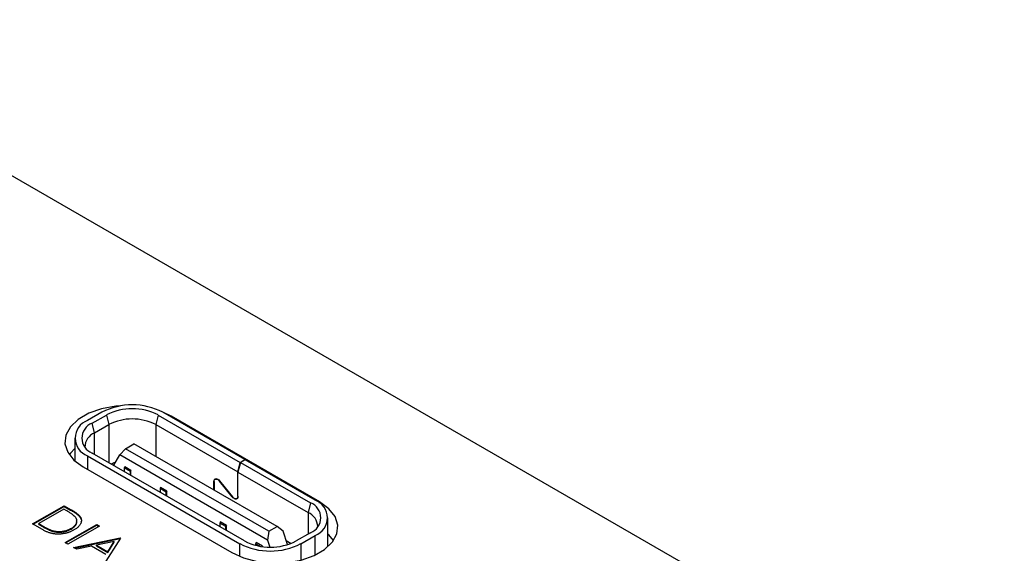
# Model space of a CAD drawing. Header units: millimetres. Extents: x 72 to 413, y 44 to 265.
# Tile 42 of 43: x 356 to 386, y 249 to 264. Entities that reach past the tile are written whole.
import ezdxf

# ---------------------------------------------------------------- set-up
doc = ezdxf.new("R2010")
doc.units = ezdxf.units.MM

msp = doc.modelspace()

# ---------------------------------------------------------------- linework, layer by layer
at = {"color": 7, "linetype": 'Continuous', "lineweight": 25}
for p, q in [((399.732, 234.717), (348.239, 264.443)), ((358.921, 252.812), (358.497, 252.567)), ((360.973, 252.696), (360.725, 252.816)), ((363.16, 251.41), (360.731, 252.812)), ((358.638, 252.486), (359.063, 252.73)), ((358.709, 252.2), (358.638, 252.486)), ((359.063, 252.73), (359.133, 252.445)), ((360.59, 252.73), (360.519, 252.445)), ((360.59, 252.73), (363.019, 251.328)), ((365.373, 250.156), (360.973, 252.696)), ((360.973, 252.673), (360.973, 252.696)), ((358.709, 252.2), (359.133, 252.445)), ((358.709, 251.563), (358.709, 252.2)), ((359.133, 252.445), (359.133, 251.318)), ((360.519, 252.445), (362.948, 251.043)), ((360.519, 252.445), (360.519, 251.502)), ((358.122, 252.045), (358.122, 251.369)), ((359.628, 251.73), (359.876, 251.873)), ((364.111, 249.428), (359.876, 251.873)), ((363.15, 248.999), (358.638, 251.604)), ((359.452, 251.547), (359.628, 251.73)), ((363.864, 249.285), (359.628, 251.73)), ((358.497, 251.522), (363.008, 248.918)), ((358.497, 251.522), (358.497, 251.118)), ((359.275, 251.24), (359.452, 251.547)), ((363.828, 249.02), (359.452, 251.547)), ((362.948, 251.043), (363.019, 251.328)), ((363.026, 251.324), (362.955, 251.038)), ((363.019, 251.328), (363.16, 251.41)), ((363.167, 251.406), (363.026, 251.324)), ((363.026, 251.324), (365.101, 250.126)), ((363.16, 251.402), (363.16, 251.41)), ((365.243, 250.208), (363.167, 251.406)), ((358.369, 251.192), (362.769, 248.652)), ((359.275, 251.236), (359.275, 251.24)), ((359.604, 251.193), (359.586, 251.163)), ((359.77, 251.057), (359.586, 251.163)), ((359.586, 251.163), (359.586, 251.057)), ((359.787, 251.087), (359.604, 251.193)), ((359.787, 251.087), (359.77, 251.057)), ((359.77, 250.951), (359.77, 251.057)), ((359.787, 250.94), (359.787, 251.087)), ((362.948, 250.321), (362.948, 251.043)), ((362.955, 251.038), (365.031, 249.84)), ((362.955, 250.317), (362.955, 251.038)), ((362.241, 250.762), (362.248, 250.767)), ((362.241, 250.508), (362.241, 250.762)), ((362.248, 250.758), (362.248, 250.504)), ((362.307, 250.843), (362.279, 250.827)), ((362.412, 250.775), (362.407, 250.772)), ((362.786, 250.302), (362.407, 250.772)), ((362.411, 250.777), (362.789, 250.307)), ((360.664, 250.581), (360.647, 250.551)), ((360.83, 250.444), (360.647, 250.551)), ((360.647, 250.551), (360.647, 250.445)), ((360.848, 250.475), (360.664, 250.581)), ((360.848, 250.475), (360.83, 250.444)), ((360.83, 250.338), (360.83, 250.444)), ((360.848, 250.328), (360.848, 250.475)), ((362.786, 250.302), (362.791, 250.305)), ((362.917, 250.252), (362.945, 250.268)), ((362.955, 250.325), (362.948, 250.321)), ((365.101, 250.126), (365.031, 249.84)), ((365.373, 250.119), (365.373, 250.156)), ((356.876, 249.504), (357.811, 250.044)), ((356.894, 249.493), (357.811, 250.023)), ((357.799, 249.94), (357.056, 249.511)), ((357.865, 249.902), (357.799, 249.94)), ((357.811, 250.044), (358, 249.935)), ((357.811, 250.023), (357.811, 250.044)), ((357.811, 250.023), (358, 249.914)), ((358, 249.914), (358, 249.935)), ((365.031, 249.84), (365.031, 249.204)), ((358.263, 249.723), (358.263, 249.744)), ((362.432, 249.561), (362.414, 249.53)), ((362.616, 249.455), (362.432, 249.561)), ((365.618, 248.827), (365.618, 249.685)), ((357.166, 249.336), (356.876, 249.504)), ((357.056, 249.511), (357.163, 249.449)), ((357.056, 249.49), (357.056, 249.511)), ((357.056, 249.49), (357.163, 249.428)), ((357.163, 249.428), (357.163, 249.449)), ((357.454, 249.287), (357.454, 249.308)), ((357.835, 248.95), (358.771, 249.49)), ((357.853, 248.939), (358.771, 249.469)), ((358.855, 249.441), (357.919, 248.901)), ((358.016, 249.352), (358.016, 249.372)), ((358.771, 249.49), (358.855, 249.441)), ((358.771, 249.469), (358.771, 249.49)), ((358.771, 249.469), (358.837, 249.431)), ((362.598, 249.424), (362.414, 249.53)), ((362.414, 249.53), (362.414, 249.424)), ((362.616, 249.455), (362.598, 249.424)), ((362.598, 249.318), (362.598, 249.424)), ((362.616, 249.308), (362.616, 249.455)), ((363.864, 249.285), (363.828, 249.02)), ((363.864, 249.285), (364.111, 249.428)), ((364.288, 249.285), (364.111, 249.428)), ((364.425, 248.891), (364.288, 249.285)), ((365.101, 249.244), (364.677, 248.999)), ((357.919, 248.901), (357.835, 248.95)), ((358.087, 248.804), (359.466, 249.088)), ((358.114, 248.789), (359.466, 249.067)), ((359.289, 248.98), (358.763, 248.871)), ((359.478, 249.081), (358.975, 248.292)), ((359.097, 248.679), (359.289, 248.98)), ((359.097, 248.658), (359.289, 248.959)), ((359.289, 248.959), (359.289, 248.98)), ((359.466, 249.088), (359.478, 249.081)), ((359.466, 249.067), (359.466, 249.088)), ((359.466, 249.067), (359.469, 249.066)), ((363.493, 248.948), (363.475, 248.918)), ((363.676, 248.842), (363.493, 248.948)), ((363.828, 249.02), (363.899, 248.817)), ((364.383, 249.012), (364.528, 248.928)), ((364.818, 248.918), (365.243, 249.163)), ((365.243, 248.584), (365.243, 249.163)), ((358.179, 248.751), (358.087, 248.804)), ((358.621, 248.842), (358.179, 248.751)), ((359.045, 248.598), (358.621, 248.842)), ((358.763, 248.871), (359.097, 248.679)), ((358.763, 248.851), (358.763, 248.871)), ((358.763, 248.851), (359.097, 248.658)), ((359.097, 248.658), (359.097, 248.679)), ((363.008, 248.536), (363.008, 248.918)), ((363.605, 248.843), (363.475, 248.918)), ((363.475, 248.918), (363.475, 248.871)), ((363.676, 248.842), (363.671, 248.833)), ((363.676, 248.832), (363.676, 248.842)), ((364.818, 248.918), (364.818, 248.432))]:
    msp.add_line(p, q, dxfattribs=at)
at = {"color": 7, "linetype": 'Continuous', "lineweight": 25, "flags": 128}
for points in [[(359.485, 253.002), (359.339, 252.99), (358.915, 252.914), (358.535, 252.781), (358.221, 252.6), (357.992, 252.38), (357.86, 252.136), (357.833, 251.88), (357.913, 251.628), (358.095, 251.394), (358.369, 251.192)], [(358.122, 251.741), (357.992, 251.603), (357.957, 251.555)], [(359.326, 251.328), (359.282, 251.312), (359.202, 251.278)], [(362.241, 250.762), (362.245, 250.794), (362.256, 250.819), (362.274, 250.836), (362.298, 250.843), (362.325, 250.84), (362.354, 250.828), (362.383, 250.806), (362.411, 250.777)], [(362.248, 250.758), (362.252, 250.788), (362.262, 250.811), (362.279, 250.827), (362.301, 250.834), (362.327, 250.831), (362.354, 250.819), (362.382, 250.799), (362.407, 250.772)], [(362.769, 248.652), (363.119, 248.494), (363.523, 248.389), (363.96, 248.343), (364.403, 248.358), (364.827, 248.434), (365.207, 248.567), (365.521, 248.748), (365.751, 248.968), (365.883, 249.212), (365.909, 249.468), (365.829, 249.72), (365.647, 249.954), (365.373, 250.156)], [(362.955, 250.317), (362.951, 250.285), (362.94, 250.26), (362.922, 250.244), (362.899, 250.237), (362.871, 250.239), (362.842, 250.252), (362.813, 250.273), (362.786, 250.302)], [(362.948, 250.321), (362.945, 250.291), (362.934, 250.268), (362.917, 250.252), (362.895, 250.246), (362.87, 250.248), (362.842, 250.26), (362.815, 250.28), (362.789, 250.307)], [(365.785, 249.015), (365.647, 249.176), (365.618, 249.203)]]:
    msp.add_lwpolyline(points, dxfattribs=at)
at = {"color": 7, "linetype": 'Continuous', "lineweight": 25}
for centre, radius, start, end in [((359.826, 251.065), 1.967, 62.6097, 117.3903), ((359.826, 251.257), 1.66, 62.6094, 117.394), ((358.695, 252.045), 0.559, 110.7835, 249.2168), ((358.806, 252.045), 0.472, 110.7834, 249.2167), ((359.826, 251.107), 1.506, 62.6095, 117.3924), ((358.886, 251.771), 0.464, 112.4766, 178.6183), ((364.934, 249.685), 0.472, 290.7834, 69.2166), ((365.044, 249.685), 0.559, 290.7834, 69.2166), ((364.853, 249.411), 0.464, 1.3817, 67.5234), ((363.913, 250.473), 1.66, 242.6097, 297.3903), ((363.913, 250.665), 1.967, 242.6097, 297.3903)]:
    msp.add_arc(centre, radius, start, end, dxfattribs=at)
for points, knots in [([(358.126, 249.721), (358.121, 249.726), (358.109, 249.739), (358.086, 249.757), (358.06, 249.778), (358.03, 249.8), (357.995, 249.823), (357.956, 249.848), (357.912, 249.874), (357.881, 249.892), (357.865, 249.902)], [0, 0, 0, 0, 0.084319, 0.179285, 0.286583, 0.405111, 0.535593, 0.67819, 0.832976, 1, 1, 1, 1]), ([(358, 249.935), (358.017, 249.925), (358.048, 249.907), (358.092, 249.879), (358.132, 249.853), (358.167, 249.829), (358.198, 249.806), (358.224, 249.784), (358.246, 249.764), (358.258, 249.75), (358.263, 249.744)], [0, 0, 0, 0, 0.164289, 0.317406, 0.458844, 0.589367, 0.707831, 0.81577, 0.91288, 1, 1, 1, 1]), ([(358, 249.914), (358.017, 249.904), (358.048, 249.886), (358.092, 249.859), (358.132, 249.833), (358.167, 249.808), (358.198, 249.785), (358.224, 249.763), (358.246, 249.743), (358.258, 249.729), (358.263, 249.723)], [0, 0, 0, 0, 0.164289, 0.317406, 0.458844, 0.589367, 0.707831, 0.81577, 0.91288, 1, 1, 1, 1]), ([(358.016, 249.372), (358.026, 249.379), (358.048, 249.391), (358.076, 249.411), (358.101, 249.432), (358.123, 249.453), (358.142, 249.474), (358.157, 249.496), (358.17, 249.518), (358.178, 249.541), (358.184, 249.564), (358.186, 249.587), (358.185, 249.61), (358.181, 249.632), (358.172, 249.655), (358.161, 249.677), (358.145, 249.699), (358.133, 249.713), (358.126, 249.721)], [0, 0, 0, 0, 0.070151, 0.137813, 0.203226, 0.267174, 0.330024, 0.391794, 0.453084, 0.514334, 0.575, 0.634865, 0.694116, 0.753442, 0.813126, 0.87408, 0.936007, 1, 1, 1, 1]), ([(358.016, 249.352), (358.056, 249.379), (358.136, 249.432), (358.191, 249.522), (358.182, 249.578), (358.178, 249.597)], [0, 0, 0, 0, 0.391071, 0.781316, 1, 1, 1, 1]), ([(358.263, 249.744), (358.27, 249.735), (358.283, 249.718), (358.298, 249.692), (358.31, 249.665), (358.317, 249.638), (358.32, 249.611), (358.32, 249.584), (358.314, 249.556), (358.306, 249.529), (358.293, 249.501), (358.277, 249.474), (358.256, 249.448), (358.233, 249.422), (358.205, 249.396), (358.173, 249.371), (358.138, 249.347), (358.112, 249.332), (358.099, 249.324)], [0, 0, 0, 0, 0.061545, 0.121694, 0.181155, 0.239875, 0.298702, 0.357647, 0.417605, 0.478494, 0.540407, 0.602345, 0.665004, 0.728559, 0.793651, 0.860534, 0.929236, 1, 1, 1, 1]), ([(358.263, 249.723), (358.292, 249.682), (358.332, 249.626), (358.313, 249.568), (358.307, 249.552)], [0, 0, 0, 0, 0.729602, 1, 1, 1, 1]), ([(357.163, 249.449), (357.179, 249.44), (357.208, 249.423), (357.252, 249.399), (357.293, 249.377), (357.331, 249.358), (357.366, 249.342), (357.398, 249.328), (357.427, 249.317), (357.446, 249.311), (357.454, 249.308)], [0, 0, 0, 0, 0.171901, 0.330628, 0.475549, 0.606746, 0.725024, 0.829742, 0.921323, 1, 1, 1, 1]), ([(357.163, 249.428), (357.179, 249.419), (357.208, 249.402), (357.252, 249.378), (357.293, 249.356), (357.331, 249.338), (357.366, 249.321), (357.398, 249.307), (357.427, 249.296), (357.446, 249.29), (357.454, 249.287)], [0, 0, 0, 0, 0.171901, 0.330628, 0.475549, 0.606746, 0.725024, 0.829742, 0.921323, 1, 1, 1, 1]), ([(358.099, 249.324), (358.088, 249.317), (358.065, 249.304), (358.028, 249.286), (357.991, 249.27), (357.953, 249.256), (357.914, 249.243), (357.874, 249.232), (357.834, 249.222), (357.793, 249.215), (357.752, 249.209), (357.712, 249.204), (357.672, 249.202), (357.632, 249.2), (357.594, 249.201), (357.555, 249.203), (357.518, 249.207), (357.481, 249.212), (357.444, 249.22), (357.406, 249.23), (357.368, 249.242), (357.329, 249.256), (357.289, 249.273), (357.248, 249.292), (357.207, 249.313), (357.18, 249.328), (357.166, 249.336)], [0, 0, 0, 0, 0.046081, 0.090807, 0.134295, 0.177024, 0.218823, 0.260244, 0.30108, 0.341614, 0.381583, 0.42012, 0.458075, 0.494738, 0.531195, 0.566934, 0.602713, 0.638327, 0.674853, 0.713467, 0.754442, 0.797815, 0.843989, 0.893072, 0.944963, 1, 1, 1, 1]), ([(357.454, 249.308), (357.466, 249.305), (357.489, 249.298), (357.524, 249.291), (357.559, 249.285), (357.595, 249.281), (357.631, 249.279), (357.667, 249.278), (357.704, 249.28), (357.741, 249.283), (357.778, 249.288), (357.814, 249.295), (357.849, 249.303), (357.884, 249.313), (357.918, 249.325), (357.952, 249.339), (357.984, 249.355), (358.005, 249.366), (358.016, 249.372)], [0, 0, 0, 0, 0.062415, 0.123338, 0.183125, 0.241783, 0.300579, 0.35968, 0.418882, 0.479531, 0.540851, 0.602303, 0.664463, 0.727806, 0.792895, 0.859672, 0.928464, 1, 1, 1, 1]), ([(357.454, 249.287), (357.466, 249.284), (357.489, 249.278), (357.524, 249.27), (357.559, 249.264), (357.595, 249.26), (357.631, 249.258), (357.667, 249.258), (357.704, 249.259), (357.741, 249.262), (357.778, 249.267), (357.814, 249.274), (357.849, 249.282), (357.884, 249.292), (357.918, 249.305), (357.952, 249.318), (357.984, 249.334), (358.005, 249.346), (358.016, 249.352)], [0, 0, 0, 0, 0.062415, 0.123338, 0.183125, 0.241783, 0.300579, 0.35968, 0.418882, 0.479531, 0.540851, 0.602303, 0.664463, 0.727806, 0.792895, 0.859672, 0.928464, 1, 1, 1, 1])]:
    msp.add_open_spline(points, degree=3, knots=knots, dxfattribs=at)

doc.saveas('drawing.dxf')
